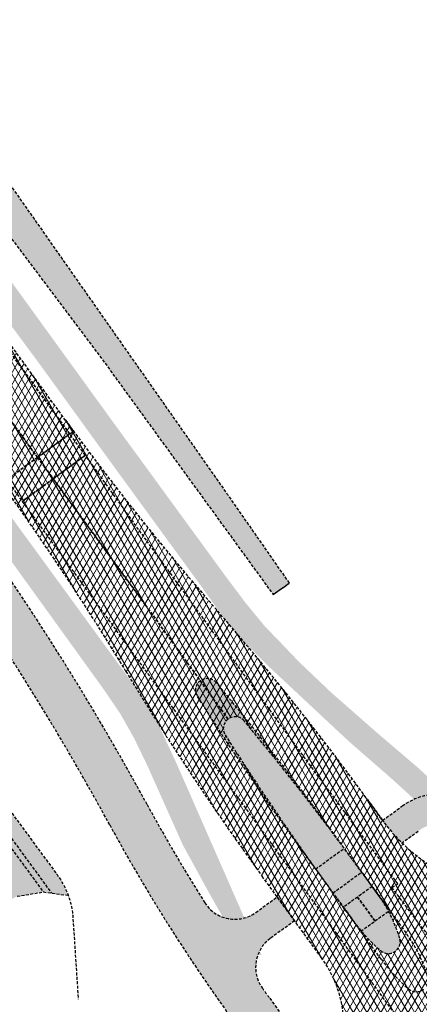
# Model space of a CAD drawing. Header units: metres. Extents: x 101723 to 104407, y 400975 to 405689.
# Tile 35 of 48: x 103092 to 103126, y 403900 to 403983. Entities that reach past the tile are written whole.
import ezdxf

# ---------------------------------------------------------------- set-up
doc = ezdxf.new("R2010")
doc.units = ezdxf.units.M
doc.linetypes.add('HIDDEN', pattern=[0.375, 0.25, -0.125])
doc.layers.add('_hulplijn voor arcering', color=1, linetype='HIDDEN', plot=False)
for name, color, linetype, lineweight, true_color in [('B-WE-VH-OPENVERHARDING_BETONSTRAATSTEEN_HEIDEPAARS-V', 7, 'Continuous', 18, 0xc6b3ff), ('N-WE-GR-GRAS-V', 7, 'Continuous', 18, 0xbeffa8), ('N-WE-GW-WATERGANG_WATERLIJN-V', 7, 'Continuous', 18, 0x006892), ('N-WE-VH-GESLOTENVERHARDING_ASFALT_DEKLAAG-V', 7, 'Continuous', 18, 0x97aace), ('N-WE-VH-GESLOTENVERHARDING_ASFALT_RECONSTRUCTIE-V', 7, 'Continuous', 18, 0x97aace), ('N-WE-VH-GESLOTENVERHARDING_FIETSPAD_ASFALT-V', 7, 'Continuous', 18, 0x7db5ae)]:
    doc.layers.add(name, color=color, linetype=linetype, lineweight=lineweight, true_color=true_color)
for name, color, linetype, lineweight in [('N-WE-GW-TALUD-V', 76, 'Continuous', 18), ('N-WE-GW-WATERGANG_TALUD-V', 126, 'Continuous', 18), ('N-WE-VH-GESLOTENVERHARDING_ASFALT-V', 253, 'Continuous', 18)]:
    doc.layers.add(name, color=color, linetype=linetype, lineweight=lineweight)
pattern_1 = [(59.99999999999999, (0, 0), (-0.4330127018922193, 0.2500000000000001), []), (120, (0, 0), (-0.4330127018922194, -0.2499999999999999), [])]

msp = doc.modelspace()

# ---------------------------------------------------------------- hatches: boundary and pattern name
at = {"layer": 'B-WE-VH-OPENVERHARDING_BETONSTRAATSTEEN_HEIDEPAARS-V'}
h = msp.add_hatch(color=256, dxfattribs=at)
h.dxf.hatch_style = 1
h.paths.add_polyline_path([(103117.9158964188, 403914.64460906, 0.01619998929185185), (103108.3918791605, 403926.8745843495, 0.9372177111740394), (103106.7783311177, 403925.6999810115, 0.01619998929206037), (103115.4904848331, 403912.8789990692), (103116.7624867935, 403911.131654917), (103119.1892140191, 403912.8954576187)])
h = msp.add_hatch(color=256, dxfattribs=at)
h.dxf.hatch_style = 1
h.paths.add_polyline_path([(103122.0616776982, 403908.9495654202), (103120.6605560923, 403910.8742807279), (103118.2338288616, 403909.1104780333), (103119.95529783, 403906.7457027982, 0.05688755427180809), (103122.2566661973, 403904.2399173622, 0.7490309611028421), (103123.8709558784, 403905.2780864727, 0.08590158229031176)])
at = {"layer": 'N-WE-GR-GRAS-V'}
h = msp.add_hatch(color=256, dxfattribs=at)
h.dxf.hatch_style = 1
h.paths.add_polyline_path([(103056.0439999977, 404008.8089999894), (103045.924, 404022.658), (103041.22, 404029.092), (103041.09, 404028.997), (103039.5909999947, 404027.9010000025), (103039.45, 404027.7970000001), (103045.783, 404019.0740000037), (103049.4209999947, 404014.1700000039), (103055.2209999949, 404006.2010000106), (103060.6670000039, 403998.7639999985), (103064.8320000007, 403993.0139999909), (103073.0300000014, 403981.8569999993), (103082.036999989, 403969.4150000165), (103086.7800000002, 403962.8199999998), (103093.387000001, 403953.9009999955), (103098.451, 403946.909), (103098.574, 403946.999), (103100.0520000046, 403948.0800000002), (103100.188, 403948.18), (103099.6279999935, 403948.9479999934), (103087.5269999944, 403965.6489999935), (103077.3690000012, 403979.5689999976), (103065.7989999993, 403995.5830000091)])
h = msp.add_hatch(color=256, dxfattribs=at)
h.dxf.hatch_style = 1
edge = h.paths.add_edge_path()
edge.add_arc((103127.2876585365, 403911.9823157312), 5.499999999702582, 84.24461088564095, 113.5194315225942)
edge.add_line((103125.0928281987, 403917.0254020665), (103123.2770000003, 403918.6899999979))
edge.add_line((103123.2770000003, 403918.6899999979), (103119.564, 403921.9300000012))
edge.add_line((103119.564, 403921.9300000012), (103112.5880000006, 403928.4499999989))
edge.add_line((103112.5880000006, 403928.4499999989), (103110.1420000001, 403930.955))
edge.add_line((103110.1420000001, 403930.955), (103108.638, 403932.8719999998))
edge.add_line((103108.638, 403932.8719999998), (103107.1609999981, 403934.9550000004))
edge.add_line((103107.1609999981, 403934.9550000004), (103100.0610000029, 403944.6859999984))
edge.add_line((103100.0610000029, 403944.6859999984), (103098.451, 403946.909))
edge.add_line((103098.451, 403946.909), (103098.574, 403946.999))
edge.add_line((103098.574, 403946.999), (103100.0519999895, 403948.079999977))
edge.add_line((103100.0519999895, 403948.079999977), (103100.188, 403948.18))
edge.add_line((103100.188, 403948.18), (103109.2059999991, 403935.8160000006))
edge.add_line((103109.2059999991, 403935.8160000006), (103110.8159999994, 403933.6680000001))
edge.add_line((103110.8159999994, 403933.6680000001), (103112.4999999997, 403931.6219999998))
edge.add_line((103112.4999999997, 403931.6219999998), (103113.6510000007, 403930.4350000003))
edge.add_line((103113.6510000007, 403930.4350000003), (103115.3669999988, 403928.6340000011))
edge.add_line((103115.3669999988, 403928.6340000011), (103118.1049999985, 403926.0310000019))
edge.add_line((103118.1049999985, 403926.0310000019), (103121.9330000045, 403922.6660000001))
edge.add_line((103121.9330000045, 403922.6660000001), (103125.5180000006, 403919.6039999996))
edge.add_line((103125.5180000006, 403919.6039999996), (103127.8392075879, 403917.454590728))
edge = h.paths.add_edge_path()
edge.add_arc((103127.2876601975, 403911.9823157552), 3.000000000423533, 56.59227506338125, 56.66634558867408)
edge.add_arc((103138.5602409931, 403929.1047825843), 17.50000000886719, 236.6367491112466, 236.6494469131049)
h = msp.add_hatch(color=256, dxfattribs=at)
h.dxf.hatch_style = 1
h.paths.add_polyline_path([(103098.8830000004, 403926.3040000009), (103100.2970000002, 403924.2170000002), (103101.429, 403922.2140000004), (103102.572, 403919.8520000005), (103105.5732557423, 403913.131071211, -0.002840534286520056), (103106.917557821, 403910.6811620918, 0.01031273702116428), (103109.974720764, 403905.3022655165, 0.2328407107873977), (103112.19774519, 403903.8590847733), (103110.9109999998, 403906.6389999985), (103104.964999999, 403920.194), (103103.3109999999, 403923.741), (103102.2620000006, 403925.4180000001), (103100.8310000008, 403927.4819999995), (103090.774, 403941.28), (103090.6529999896, 403941.1919999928), (103089.1510000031, 403940.1030000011), (103088.995, 403939.991), (103090.3819999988, 403938.0999999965)])
at = {"layer": 'N-WE-GW-TALUD-V'}
h = msp.add_hatch(color=256, dxfattribs=at)
h.dxf.hatch_style = 1
h.paths.add_polyline_path([(103114.5599855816, 403935.2950336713), (103109.343, 403942.787), (103104.63, 403949.506), (103103.805, 403950.683), (103089.565, 403970.987), (103074.988, 403992.479), (103056.628, 404019.23), (103056.446, 404019.495), (103050.99, 404027.612), (103045.493, 404035.7), (103039.953, 404043.76), (103034.714, 404051.302), (103029.438, 404058.818), (103024.126, 404066.308), (103020.211, 404071.67), (103016.335, 404077.06), (103009.297, 404087.067), (103008.657, 404087.985), (103004.735, 404093.697), (103000.816, 404099.5), (102996.94, 404105.333), (102992.571, 404111.466), (102988.258, 404117.638), (102984.002, 404123.849), (102979.802, 404130.099), (102975.839, 404136.112), (102971.928, 404142.159), (102968.071, 404148.24), (102964.226, 404154.407), (102960.266, 404159.562), (102956.311, 404164.804), (102952.402, 404170.08), (102948.896, 404174.895), (102942, 404184.607), (102931.675, 404200.847), (102924.928, 404211.534), (102920.045, 404219.268), (102914.865, 404227.337), (102909.728, 404235.434), (102904.738, 404243.392), (102899.79, 404251.377), (102894.577, 404259.435), (102889.324, 404267.466), (102882.982, 404277.045), (102876.582, 404286.586), (102875.929, 404287.222), (102875.244, 404287.824), (102874.528, 404288.389), (102873.784, 404288.916), (102872.986, 404289.42), (102872.162, 404289.88), (102871.97, 404289.993), (102871.925, 404289.023), (102871.984, 404288.142), (102872.114, 404287.268), (102872.313, 404286.41), (102872.579, 404285.57), (102872.912, 404284.755), (102873.309, 404283.969), (102873.768, 404283.217), (102876.195, 404278.557), (102878.595, 404273.883), (102880.988, 404269.154), (102883.352, 404264.411), (102885.139, 404260.965), (102886.885, 404257.497), (102888.59, 404254.01), (102890.093, 404250.847), (102891.562, 404247.668), (102892.998, 404244.474), (102893.773, 404242.393), (102894.504, 404240.296), (102895.191, 404238.185), (102895.833, 404236.059), (102896.509, 404233.626), (102897.127, 404231.177), (102897.687, 404228.715), (102902.173, 404222.425), (102906.695, 404216.162), (102911.253, 404209.926), (102915.44, 404204.264), (102919.657, 404198.625), (102924.687, 404191.872), (102929.686, 404185.095), (102934.323, 404178.749), (102938.932, 404172.383), (102943.44, 404166.225), (102947.926, 404160.052), (102952.659, 404153.489), (102957.367, 404146.908), (102966.949, 404133.599), (102976.454, 404120.314), (102981.564, 404113.61), (102986.65, 404106.888), (102992.572, 404099), (103003.841, 404082.97), (103015.397, 404068.138), (103020.742, 404060.755), (103031.257, 404046.269), (103041.114, 404032.747), (103052.432, 404017.431), (103052.961, 404016.695), (103078.524, 403981.123), (103080.336, 403978.709), (103098.853, 403954.05), (103102.958, 403948.398), (103113.177, 403934.332)])
h.paths.add_polyline_path([(102858.888, 404282.227), (102859.801, 404281.477), (102864.725, 404285.06), (102868.887, 404288.155), (102868.383, 404288.824), (102864.148, 404286.015)], flags=17)
h.paths.add_polyline_path([(102868.423, 404291.425), (102866.531, 404292.486), (102864.891, 404293.377), (102862.673, 404293.852), (102859.749, 404293.655), (102855.001, 404293.103), (102853.134, 404292.317), (102849.739, 404290.889), (102850.942, 404288.397), (102852.105, 404285.941), (102853.445, 404285.039), (102854.609, 404284.301), (102857.954, 404282.181), (102858.888, 404282.227), (102864.148, 404286.015), (102868.383, 404288.824), (102868.887, 404288.155), (102864.725, 404285.06), (102859.801, 404281.477), (102860.99, 404280.196), (102862.085, 404278.965), (102863.361, 404277.507), (102864.423, 404276.178), (102865.306, 404274.955), (102866.259, 404273.536), (102867.234, 404271.962), (102868.147, 404270.352), (102868.998, 404268.707), (102873.659, 404262.181), (102878.36, 404255.684), (102882.547, 404249.966), (102890.426, 404239.003), (102894.112, 404233.754), (102894.295, 404233.862), (102894.456, 404233.999), (102894.644, 404234.245), (102894.765, 404234.529), (102894.811, 404234.835), (102894.78, 404235.143), (102894.673, 404235.433), (102894.113, 404237.227), (102893.512, 404239.008), (102892.871, 404240.775), (102892.058, 404242.854), (102891.188, 404244.91), (102890.264, 404246.943), (102889.285, 404248.949), (102887.023, 404253.336), (102884.812, 404257.749), (102882.87, 404261.734), (102880.969, 404265.739), (102880.239, 404267.181), (102877.114, 404273.356), (102873.265, 404280.809), (102872.137, 404283.008), (102871.064, 404285.235), (102870.046, 404287.487), (102869.242, 404289.38)])
h.paths.add_polyline_path([(102871.97, 404289.993), (102871.315, 404290.296), (102870.446, 404290.665), (102869.341, 404291.058), (102868.423, 404291.425), (102869.242, 404289.38), (102870.046, 404287.487), (102871.064, 404285.235), (102872.137, 404283.008), (102873.265, 404280.809), (102877.114, 404273.356), (102880.239, 404267.181), (102880.969, 404265.739), (102882.87, 404261.734), (102884.812, 404257.749), (102887.023, 404253.336), (102889.285, 404248.949), (102890.264, 404246.943), (102891.188, 404244.91), (102892.058, 404242.854), (102892.871, 404240.775), (102893.512, 404239.008), (102894.113, 404237.227), (102894.673, 404235.433), (102894.78, 404235.143), (102894.811, 404234.835), (102894.765, 404234.529), (102894.644, 404234.245), (102894.456, 404233.999), (102894.295, 404233.862), (102894.112, 404233.754), (102897.687, 404228.715), (102897.127, 404231.177), (102896.509, 404233.626), (102895.833, 404236.059), (102895.191, 404238.185), (102894.504, 404240.296), (102893.773, 404242.393), (102892.998, 404244.474), (102891.562, 404247.668), (102890.093, 404250.847), (102888.59, 404254.01), (102886.885, 404257.497), (102885.139, 404260.965), (102883.352, 404264.411), (102880.988, 404269.154), (102878.595, 404273.883), (102876.195, 404278.557), (102873.768, 404283.217), (102873.309, 404283.969), (102872.912, 404284.755), (102872.579, 404285.57), (102872.313, 404286.41), (102872.114, 404287.268), (102871.984, 404288.142), (102871.925, 404289.023)])
at = {"layer": 'N-WE-GW-WATERGANG_TALUD-V'}
h = msp.add_hatch(color=256, dxfattribs=at)
h.dxf.hatch_style = 1
h.paths.add_polyline_path([(103093.6866277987, 403912.369883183), (103090.7306320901, 403916.4025448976), (103088.026293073, 403920.0918886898), (103087.7746180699, 403920.4351932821), (103084.8156656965, 403924.465702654), (103081.8516603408, 403928.4925336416), (103078.8826019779, 403932.5156862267), (103075.9084905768, 403936.5351603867), (103072.9293261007, 403940.550956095), (103069.9451085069, 403944.5630733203), (103066.9558377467, 403948.5715120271), (103063.9615137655, 403952.5762721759), (103060.9621365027, 403956.5773537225), (103057.9577058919, 403960.5747566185), (103054.9482218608, 403964.5684808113), (103051.933684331, 403968.5585262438), (103048.9140932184, 403972.5448928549), (103045.8894484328, 403976.5275805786), (103042.8597498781, 403980.5065893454), (103039.8249974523, 403984.4819190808), (103036.7851910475, 403988.4535697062), (103033.7403305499, 403992.421541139), (103030.6904158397, 403996.3858332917), (103027.6354467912, 404000.3464460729), (103024.5754232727, 404004.3033793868), (103021.5103451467, 404008.2566331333), (103018.4402122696, 404012.2062072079), (103015.3650244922, 404016.1521015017), (103012.2847816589, 404020.0943159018), (103009.1994836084, 404024.0328502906), (103006.1091301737, 404027.9677045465), (103003.0137211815, 404031.8988785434), (102999.9132564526, 404035.8263721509), (102996.8077358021, 404039.7501852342), (102993.6971590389, 404043.6703176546), (102990.5815259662, 404047.5867692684), (102987.4608363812, 404051.499539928), (102984.3350900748, 404055.4086294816), (102981.2042868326, 404059.3140377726), (102978.0684264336, 404063.2157646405), (102974.9275086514, 404067.1138099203), (102971.7815332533, 404071.0081734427), (102968.6305000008, 404074.898855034), (102965.4744086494, 404078.7858545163), (102962.3132589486, 404082.6691717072), (102959.1470506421, 404086.54880642), (102955.9757834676, 404090.424758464), (102952.7994571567, 404094.2970276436), (102946.5480877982, 404101.898734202), (102942.3897168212, 404098.4657353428), (102947.5780011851, 404092.1567471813, -0.2100166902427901), (102948.0137444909, 404090.6077092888), (102947.9469376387, 404090.132963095), (102948.2635099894, 404088.7944725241), (102948.5612010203, 404090.9099394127, 0.2096911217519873), (102947.8014210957, 404093.6173820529), (102943.631729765, 404098.7006655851), (102945.9387751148, 404100.5978964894), (102951.730594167, 404093.5550061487), (102954.9073160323, 404089.6822547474), (102958.0789781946, 404085.8058199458), (102961.2455809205, 404081.9257019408), (102964.407124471, 404078.0419009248), (102967.5636091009, 404074.1544170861), (102970.715035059, 404070.2632506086), (102973.8614025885, 404066.3684016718), (102977.0027119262, 404062.4698704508), (102980.1389633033, 404058.5676571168), (102983.2701569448, 404054.6617618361), (102986.3962930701, 404050.7521847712), (102989.5173718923, 404046.8389260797), (102992.6333936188, 404042.9219859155), (102995.744358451, 404039.0013644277), (102998.8502665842, 404035.0770617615), (103001.9511182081, 404031.1490780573), (103005.0469135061, 404027.2174134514), (103008.1376526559, 404023.2820680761), (103011.2233358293, 404019.343042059), (103014.303963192, 404015.4003355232), (103017.3795349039, 404011.4539485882), (103020.4500511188, 404007.5038813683), (103023.5155119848, 404003.5501339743), (103026.5759176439, 403999.5927065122), (103029.6312682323, 403995.6315990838), (103032.6815638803, 403991.6668117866), (103035.726804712, 403987.6983447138), (103038.7669908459, 403983.7261979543), (103041.8021223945, 403979.7503715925), (103044.8321994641, 403975.7708657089), (103047.8572221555, 403971.7876803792), (103050.8771905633, 403967.8008156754), (103053.8921047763, 403963.8102716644), (103056.9019648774, 403959.8160484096), (103059.9067709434, 403955.8181459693), (103062.9065230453, 403951.8165643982), (103065.9012212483, 403947.8113037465), (103068.8908656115, 403943.8023640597), (103071.8754561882, 403939.7897453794), (103074.8549930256, 403935.7734477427), (103077.8294761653, 403931.7534711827), (103080.7989056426, 403927.7298157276), (103083.7632814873, 403923.702481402), (103086.7224187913, 403919.6717201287), (103086.9742943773, 403919.32814212), (103089.6786491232, 403915.6387768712), (103092.6346448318, 403911.6061151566), (103094.4691757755, 403909.1033907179), (103095.8724019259, 403908.9146333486, 0.07104751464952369), (103094.9396789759, 403910.6604316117)])
at = {"layer": 'N-WE-GW-WATERGANG_WATERLIJN-V'}
h = msp.add_hatch(color=256, dxfattribs=at)
h.dxf.hatch_style = 1
h.paths.add_polyline_path([(103026.5759176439, 403999.5927065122), (103023.5155119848, 404003.5501339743), (103020.4500511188, 404007.5038813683), (103017.3795349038, 404011.4539485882), (103014.303963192, 404015.4003355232), (103011.2233358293, 404019.343042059), (103008.1376526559, 404023.2820680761), (103005.0469135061, 404027.2174134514), (103001.9511182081, 404031.1490780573), (102998.8502665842, 404035.0770617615), (102995.744358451, 404039.0013644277), (102992.6333936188, 404042.9219859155), (102989.5173718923, 404046.8389260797), (102986.3962930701, 404050.7521847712), (102983.2701569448, 404054.6617618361), (102980.1389633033, 404058.5676571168), (102977.0027119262, 404062.4698704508), (102973.8614025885, 404066.3684016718), (102970.715035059, 404070.2632506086), (102967.5636091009, 404074.1544170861), (102964.407124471, 404078.0419009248), (102961.2455809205, 404081.9257019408), (102958.0789781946, 404085.8058199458), (102954.9073160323, 404089.6822547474), (102951.7305941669, 404093.5550061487), (102945.9387751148, 404100.5978964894), (102943.631729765, 404098.7006655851), (102947.8014210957, 404093.6173820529, -0.2096911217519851), (102948.5612010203, 404090.9099394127), (102948.2635099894, 404088.7944725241), (102948.5800823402, 404087.4559819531), (102949.4611773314, 404087.0961733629), (102949.9502928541, 404087.0793421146), (102950.1491960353, 404087.6159254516), (102950.5634052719, 404088.055983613), (102951.1163246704, 404088.2999110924), (102951.720588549, 404088.3091653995), (102952.2807183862, 404088.0822842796), (102952.618055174, 404087.7452026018), (102955.7218096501, 404083.9517652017), (102958.8868346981, 404080.0735803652), (102962.0468028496, 404076.1917146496), (102965.2017143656, 404072.3061682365), (102968.3515695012, 404068.4169413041), (102971.4963685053, 404064.5240340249), (102974.6361116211, 404060.6274465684), (102977.7707990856, 404056.727179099), (102980.90043113, 404052.8232317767), (102984.0250079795, 404048.9156047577), (102987.1445298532, 404045.0042981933), (102990.2589969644, 404041.0893122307), (102993.3684095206, 404037.1706470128), (102996.4727677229, 404033.2483026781), (102999.5720717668, 404029.3222793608), (103002.6663218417, 404025.3925771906), (103005.7555181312, 404021.459196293), (103008.8396608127, 404017.5221367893), (103011.9187500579, 404013.5813987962), (103014.9927860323, 404009.6369824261), (103018.0617688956, 404005.6888877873), (103021.1256988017, 404001.7371149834), (103024.1845758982, 403997.781664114), (103027.238400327, 403993.8225352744), (103030.2871722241, 403989.8597285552), (103033.3308917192, 403985.8932440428), (103036.3695589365, 403981.9230818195), (103039.403173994, 403977.949241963), (103042.4317370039, 403973.971724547), (103045.4552480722, 403969.9905296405), (103048.4737072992, 403966.0056573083), (103051.4871147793, 403962.0171076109), (103054.4954706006, 403958.0248806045), (103057.4987748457, 403954.028976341), (103060.4970275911, 403950.0293948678), (103063.4902289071, 403946.0261362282), (103066.4783788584, 403942.019200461), (103069.4614775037, 403938.0085876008), (103072.4395248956, 403933.9942976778), (103075.4125210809, 403929.9763307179), (103078.3804661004, 403925.9546867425), (103081.343359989, 403921.929365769), (103084.301556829, 403917.8998857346), (103084.5527836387, 403917.5571921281), (103087.2571226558, 403913.8678483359), (103090.2131183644, 403909.8351866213), (103091.1101254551, 403908.6114615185), (103091.5702525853, 403908.8294850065), (103093.781419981, 403909.1959053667), (103094.4691757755, 403909.1033907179), (103092.6346448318, 403911.6061151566), (103089.6786491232, 403915.6387768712), (103086.9742943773, 403919.32814212), (103086.7224187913, 403919.6717201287), (103083.7632814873, 403923.702481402), (103080.7989056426, 403927.7298157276), (103077.8294761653, 403931.7534711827), (103074.8549930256, 403935.7734477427), (103071.8754561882, 403939.7897453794), (103068.8908656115, 403943.8023640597), (103065.9012212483, 403947.8113037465), (103062.9065230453, 403951.8165643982), (103059.9067709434, 403955.8181459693), (103056.9019648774, 403959.8160484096), (103053.8921047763, 403963.8102716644), (103050.8771905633, 403967.8008156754), (103047.8572221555, 403971.7876803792), (103044.8321994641, 403975.7708657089), (103041.8021223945, 403979.7503715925), (103038.7669908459, 403983.7261979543), (103035.726804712, 403987.6983447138), (103032.6815638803, 403991.6668117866), (103029.6312682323, 403995.6315990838)])
at = {"layer": 'N-WE-VH-GESLOTENVERHARDING_ASFALT-V'}
h = msp.add_hatch(dxfattribs=at)
h.set_pattern_fill('AVH-ASFALT-SO', color=256, scale=0.5, pattern_type=2)
h.set_pattern_definition(pattern_1)
h.paths.add_polyline_path([(102979.9135975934, 404108.040872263), (102979.39, 404107.6610000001), (102987.746, 404096.184), (102998.45, 404081.518), (103011.036, 404064.206), (103022.644, 404048.329), (103038.319, 404026.971), (103040.965, 404023.367), (103048.215, 404013.413), (103057.652, 404000.456), (103075.751, 403975.607), (103078.25, 403972.176), (103086.134, 403961.434), (103096.0067185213, 403947.8897843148), (103096.3276167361, 403948.1233863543)])
h = msp.add_hatch(dxfattribs=at)
h.set_pattern_fill('AVH-ASFALT-SO', color=256, scale=0.5, pattern_type=2)
h.set_pattern_definition(pattern_1)
h.paths.add_polyline_path([(103167.9597694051, 403929.7314462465), (103162.2936930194, 403941.3822672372), (103156.1374647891, 403939.7788034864), (103156.4810369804, 403939.0916239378, -0.3664955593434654), (103151.8925417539, 403920.2566367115), (103147.3883028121, 403916.97771724, -0.07602986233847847), (103143.3600065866, 403914.8934288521), (103144.1599655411, 403912.5248711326), (103143.3684378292, 403911.9486682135, -0.4166644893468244), (103122.3399457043, 403915.3493746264, 0.02344876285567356), (103108.2178725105, 403933.2562357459, -0.02011262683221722), (103096.3299875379, 403948.1251122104), (103096.0067185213, 403947.8897843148), (103097.323, 403946.084), (103098.016, 403945.134), (103102.477, 403938.907), (103116.345, 403919.849), (103123.715, 403909.888), (103123.215, 403909.57), (103134.433, 403894.714), (103144.167, 403881.547), (103144.463, 403881.144), (103145.434, 403879.824), (103153.831, 403868.405), (103156.1, 403865.269), (103156.922, 403864.133), (103158.184, 403862.389), (103168.182, 403848.571), (103173.5506360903, 403841.2273826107), (103173.7363273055, 403841.3625589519), (103171.3821806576, 403844.5964410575, -0.02283365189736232), (103159.4746434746, 403862.629719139, 0.02619214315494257), (103145.3008398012, 403883.7916979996, -0.4181511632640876), (103148.4802413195, 403904.9088120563), (103150.3092017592, 403906.2402276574), (103152.3614387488, 403904.8125290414, -0.08362624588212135), (103155.1497363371, 403907.6612220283), (103164.0753216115, 403914.1587182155, 0.3633850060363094)])
h = msp.add_hatch(dxfattribs=at)
h.set_pattern_fill('AVH-ASFALT-SO', color=256, scale=0.5, pattern_type=2)
h.set_pattern_definition(pattern_1)
h.paths.add_polyline_path([(103123.456, 403898.862), (103118.67, 403905.491), (103106.511, 403922.249), (103092.432, 403941.593), (103091.999, 403942.189), (103090.6753934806, 403944.0087767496), (103090.2617182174, 403943.7076370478, -0.02011261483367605), (103100.7588231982, 403927.8263382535, 0.02135754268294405), (103112.2566055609, 403910.5248544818), (103117.2646656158, 403903.6453018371, -0.2847435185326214), (103118.0482462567, 403893.1389499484), (103122.8095352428, 403886.5988672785, -0.2847349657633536), (103132.5666188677, 403882.6250680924), (103138.344463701, 403874.6880650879, 0.02283365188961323), (103152.2204760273, 403857.3489533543, -0.02283365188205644), (103165.7228869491, 403840.476684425), (103168.0499485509, 403837.2225717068), (103168.3891683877, 403837.4700248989), (103166.274, 403840.354), (103165.183, 403841.841), (103160.949, 403847.614), (103153.713, 403857.596), (103150.894, 403861.479), (103145.482, 403868.936), (103136.849, 403880.776), (103136.665, 403880.666), (103136.084, 403881.39)])
at = {"layer": 'N-WE-VH-GESLOTENVERHARDING_ASFALT_DEKLAAG-V'}
h = msp.add_hatch(dxfattribs=at)
h.set_pattern_fill('AVH-ASFALT-SO', color=256, scale=0.5, pattern_type=2)
h.set_pattern_definition(pattern_1)
h.paths.add_polyline_path([(103086.134, 403961.434), (103078.25, 403972.176), (103075.751, 403975.607), (103057.652, 404000.456), (103048.215, 404013.413), (103040.965, 404023.367), (103038.319, 404026.971), (103038.066, 404026.786), (103035.609, 404024.99), (103045.087, 404012.022), (103053.582, 404000.399), (103061.781, 403989.162), (103071.465, 403975.856), (103079.026, 403965.514), (103086.775, 403954.867), (103093.2871017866, 403945.9100038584), (103096.0067185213, 403947.8897843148)])
h = msp.add_hatch(dxfattribs=at)
h.set_pattern_fill('AVH-ASFALT-SO', color=256, scale=0.5, pattern_type=2)
h.set_pattern_definition(pattern_1)
h.paths.add_polyline_path([(103096.0067185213, 403947.8897843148), (103093.2871017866, 403945.9100038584), (103093.9, 403945.067), (103094.609, 403944.098), (103097.069, 403945.898), (103097.323, 403946.084)])
h = msp.add_hatch(dxfattribs=at)
h.set_pattern_fill('AVH-ASFALT-SO', color=256, scale=0.5, pattern_type=2)
h.set_pattern_definition(pattern_1)
edge = h.paths.add_edge_path()
edge.add_line((103139.4544590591, 403885.0571692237), (103144.5935249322, 403877.9976543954))
edge.add_arc((102948.6323792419, 403736.7259985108), 241.5749394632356, 32.34903394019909, 35.78846199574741, ccw=False)
edge.add_arc((103151.8710271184, 403865.4518836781), 0.9999999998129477, -53.94676598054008, 32.34079472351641, ccw=False)
edge.add_line((103152.4595637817, 403864.6434131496), (103153.4230586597, 403863.3198885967))
edge.add_line((103153.4230586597, 403863.3198885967), (103155.885, 403865.113))
edge.add_line((103155.885, 403865.113), (103156.1, 403865.269))
edge.add_line((103156.1, 403865.269), (103153.831, 403868.405))
edge.add_line((103153.831, 403868.405), (103145.434, 403879.824))
edge.add_line((103145.434, 403879.824), (103144.463, 403881.144))
edge.add_line((103144.463, 403881.144), (103144.167, 403881.547))
edge.add_line((103144.167, 403881.547), (103134.433, 403894.714))
edge.add_line((103134.433, 403894.714), (103123.215, 403909.57))
edge.add_line((103123.215, 403909.57), (103123.715, 403909.888))
edge.add_line((103123.715, 403909.888), (103116.345, 403919.849))
edge.add_line((103116.345, 403919.849), (103102.477, 403938.907))
edge.add_line((103102.477, 403938.907), (103098.016, 403945.134))
edge.add_line((103098.016, 403945.134), (103097.323, 403946.084))
edge.add_line((103097.323, 403946.084), (103097.069, 403945.898))
edge.add_line((103097.069, 403945.898), (103094.609, 403944.098))
edge.add_line((103094.609, 403944.098), (103102.414, 403933.43))
edge.add_line((103102.414, 403933.43), (103109.377702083, 403923.8013101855))
edge.add_arc((103109.9773589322, 403923.0010529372), 1.00000000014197, 39.76567334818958, 126.8453252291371, ccw=False)
edge.add_arc((102926.8232544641, 403770.5886146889), 239.275003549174, 36.053234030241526, 39.76567334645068, ccw=False)
edge.add_line((103120.270043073, 403911.4107269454), (103122.0616776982, 403908.9495654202))
edge.add_arc((103112.3600313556, 403901.8871254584), 11.9999999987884, 16.414252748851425, 36.05323403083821, ccw=False)
edge.add_arc((103122.9117121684, 403904.995506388), 0.9999999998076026, -57.254441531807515, 16.41425275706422, ccw=False)
edge.add_line((103123.4526214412, 403904.1544254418), (103129.735, 403895.8))
edge.add_line((103129.735, 403895.8), (103135.7419704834, 403887.575788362))
edge.add_arc((103136.359805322, 403886.7894804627), 1.000000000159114, 53.0845607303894, 128.1581947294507, ccw=False)
edge.add_arc((103129.7528127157, 403877.9947292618), 11.99999999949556, 36.05323402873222, 53.0845607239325, ccw=False)
at = {"layer": 'N-WE-VH-GESLOTENVERHARDING_ASFALT_RECONSTRUCTIE-V'}
h = msp.add_hatch(dxfattribs=at)
h.set_pattern_fill('AVH-ASFALT-SO', color=256, scale=0.5, pattern_type=2)
h.set_pattern_definition(pattern_1)
h.paths.add_polyline_path([(103086.775, 403954.867), (103079.026, 403965.514), (103071.465, 403975.856), (103061.781, 403989.162), (103053.582, 404000.399), (103045.087, 404012.022), (103035.609, 404024.99), (103033.256, 404023.27), (103033.05, 404023.12), (103042.83, 404009.689), (103044.007, 404008.073), (103058.41, 403988.257), (103066.151, 403977.662), (103070.329, 403971.94), (103074.913, 403965.661), (103084.735, 403952.176), (103090.6753934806, 403944.0087767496), (103093.2871017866, 403945.9100038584)])
h = msp.add_hatch(dxfattribs=at)
h.set_pattern_fill('AVH-ASFALT-SO', color=256, scale=0.5, pattern_type=2)
h.set_pattern_definition(pattern_1)
h.paths.add_polyline_path([(103093.9, 403945.067), (103093.2871017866, 403945.9100038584), (103090.6753934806, 403944.0087767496), (103091.999, 403942.189), (103092.248, 403942.371), (103094.609, 403944.098)])
h = msp.add_hatch(dxfattribs=at)
h.set_pattern_fill('AVH-ASFALT-SO', color=256, scale=0.5, pattern_type=2)
h.set_pattern_definition(pattern_1)
edge = h.paths.add_edge_path()
edge.add_arc((103136.3598053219, 403886.7894804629), 0.9999999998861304, 128.1581947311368, 200.4248270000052)
edge.add_arc((103149.479637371, 403891.6751745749), 14.99999999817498, 200.4248269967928, 216.0532340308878)
edge.add_line((103137.352579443, 403882.8471246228), (103142.1667977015, 403876.2338517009))
edge.add_arc((103336.6678031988, 404019.1932104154), 241.3876951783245, 216.3161005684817, 219.7587279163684)
edge.add_arc((103151.8710271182, 403865.4518836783), 1.000000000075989, 219.7656733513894, 306.0532340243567)
edge.add_line((103152.4595637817, 403864.6434131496), (103153.4230586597, 403863.3198885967))
edge.add_line((103153.4230586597, 403863.3198885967), (103150.894, 403861.479))
edge.add_line((103150.894, 403861.479), (103145.482, 403868.936))
edge.add_line((103145.482, 403868.936), (103136.849, 403880.776))
edge.add_line((103136.849, 403880.776), (103136.665, 403880.666))
edge.add_line((103136.665, 403880.666), (103136.084, 403881.39))
edge.add_line((103136.084, 403881.39), (103123.456, 403898.862))
edge.add_line((103123.456, 403898.862), (103118.67, 403905.491))
edge.add_line((103118.67, 403905.491), (103106.511, 403922.249))
edge.add_line((103106.511, 403922.249), (103092.432, 403941.593))
edge.add_line((103092.432, 403941.593), (103091.999, 403942.189))
edge.add_line((103091.999, 403942.189), (103092.248, 403942.371))
edge.add_line((103092.248, 403942.371), (103094.609, 403944.098))
edge.add_line((103094.609, 403944.098), (103102.414, 403933.43))
edge.add_line((103102.414, 403933.43), (103109.377702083, 403923.8013101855))
edge.add_arc((103109.9773589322, 403923.0010529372), 1.00000000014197, 126.8453252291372, 212.3407947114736)
edge.add_arc((103311.291420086, 404050.4672292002), 239.2750035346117, 212.3407947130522, 216.0532340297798)
edge.add_line((103117.8446314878, 403909.6451169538), (103119.95529783, 403906.7457027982))
edge.add_arc((103132.082355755, 403915.5737527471), 14.99999999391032, 216.0532340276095, 229.0768642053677)
edge.add_arc((103122.9117121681, 403904.9955063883), 1.000000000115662, 229.0768642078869, 302.7455584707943)
edge.add_line((103123.4526214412, 403904.1544254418), (103129.735, 403895.8))
edge.add_line((103129.735, 403895.8), (103135.7419704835, 403887.575788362))
at = {"layer": 'N-WE-VH-GESLOTENVERHARDING_FIETSPAD_ASFALT-V'}
h = msp.add_hatch(color=256, dxfattribs=at)
h.dxf.hatch_style = 1
edge = h.paths.add_edge_path()
edge.add_line((103112.9775424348, 403893.9872493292), (103109.9836442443, 403898.099539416))
edge.add_arc((103232.7063407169, 403987.4437040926), 151.79999997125, 208.5625336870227, 216.0552411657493, ccw=False)
edge.add_arc((102898.1854243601, 403805.340650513), 229.0750000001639, 28.5625336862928, 36.05312356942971)
edge.add_line((103083.3860706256, 403940.1593296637), (103086.3143567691, 403942.2536170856))
edge.add_arc((102898.1854243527, 403805.3406505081), 232.6750000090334, 28.56253368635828, 36.045680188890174, ccw=False)
edge.add_arc((103232.7064517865, 403987.4437687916), 148.2001284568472, 208.5625351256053, 212.2827354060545)
edge.add_arc((103109.9509514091, 403909.8927247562), 3.000000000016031, 212.2827371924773, 306.0105400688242)
edge.add_line((103111.7147536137, 403907.4659981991), (103113.5253513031, 403908.7819833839))
edge.add_line((103113.5253513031, 403908.7819833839), (103114.9966933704, 403906.7608065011))
edge.add_line((103114.9966933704, 403906.7608065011), (103112.9385423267, 403905.2648936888))
edge.add_arc((103114.7023445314, 403902.8381671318), 2.999999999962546, 126.010540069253, 215.6394558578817)
edge.add_arc((103232.7081499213, 403987.4450162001), 148.2022348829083, 215.6394605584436, 216.0552395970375)
edge.add_line((103112.8940639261, 403900.2183733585), (103115.8878952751, 403896.1058786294))
edge.add_line((103115.8878952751, 403896.1058786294), (103112.9775424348, 403893.9872493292))
h = msp.add_hatch(color=256, dxfattribs=at)
h.dxf.hatch_style = 1
edge = h.paths.add_edge_path()
edge.add_arc((103127.2876585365, 403911.9823157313), 5.499999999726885, 56.64103736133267, 126.0105400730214)
edge.add_line((103124.0540211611, 403916.4313144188), (103122.4248474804, 403915.2471924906))
edge.add_arc((103133.8536858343, 403923.4144979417), 14.04717852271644, 215.5504544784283, 225.7949729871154)
edge.add_line((103124.0595996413, 403913.3447859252), (103125.5238563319, 403914.409042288))
edge.add_arc((103127.2876585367, 403911.9823157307), 3.000000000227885, 56.64103736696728, 126.01054006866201, ccw=False)
edge.add_arc((103138.5602528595, 403929.1047751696), 17.49999999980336, 236.6410373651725, 288.6619319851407)
edge.add_line((103144.1599655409, 403912.5248711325), (103143.3600065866, 403914.8934288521))
edge.add_arc((103138.5602528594, 403929.1047751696), 14.99999999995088, 236.6410373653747, 288.66193198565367, ccw=False)
h = msp.add_hatch(color=256, dxfattribs=at)
h.dxf.hatch_style = 1
h.paths.add_polyline_path([(103120.2700430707, 403911.4107269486, 0.001918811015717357), (103119.1835130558, 403912.8913140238), (103116.768201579, 403911.1358085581, 0.001921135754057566), (103117.844631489, 403909.6451169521), (103118.2338288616, 403909.1104780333), (103120.6605560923, 403910.8742807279)])

# ---------------------------------------------------------------- linework, layer by layer
at = {"layer": '_hulplijn voor arcering'}
for p, q in [((103113.177, 403934.332), (103114.5599855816, 403935.2950336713)), ((103121.1497756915, 403916.9987536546), (103122.5291072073, 403915.1039713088)), ((103122.4248474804, 403915.2471924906), (103124.0540211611, 403916.4313144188)), ((103124.0149285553, 403913.3123179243), (103125.5238563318, 403914.409042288)), ((103116.7624867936, 403911.131654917), (103119.189214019, 403912.8954576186)), ((103118.2338288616, 403909.1104780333), (103120.6605560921, 403910.8742807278)), ((103091.5702525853, 403908.8294850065), (103093.781419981, 403909.1959053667)), ((103093.781419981, 403909.1959053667), (103095.8724019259, 403908.9146333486))]:
    msp.add_line(p, q, dxfattribs=at)
at = {"layer": '_hulplijn voor arcering', "flags": 128}
msp.add_lwpolyline([(103114.5599855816, 403935.2950336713), (103109.343, 403942.787), (103104.63, 403949.506), (103103.805, 403950.683), (103089.565, 403970.987), (103074.988, 403992.479), (103056.628, 404019.23), (103056.446, 404019.495), (103050.99, 404027.612), (103045.493, 404035.7), (103039.953, 404043.76), (103034.714, 404051.302), (103029.438, 404058.818), (103024.126, 404066.308), (103020.211, 404071.67), (103016.335, 404077.06), (103009.297, 404087.067), (103008.657, 404087.985), (103004.735, 404093.697), (103000.816, 404099.5), (102996.94, 404105.333), (102992.571, 404111.466), (102988.258, 404117.638), (102984.002, 404123.849), (102979.802, 404130.099), (102975.839, 404136.112), (102971.928, 404142.159), (102968.071, 404148.24), (102964.226, 404154.407), (102960.266, 404159.562), (102956.311, 404164.804), (102952.402, 404170.08), (102948.896, 404174.895), (102942, 404184.607), (102931.675, 404200.847), (102924.928, 404211.534), (102920.045, 404219.268), (102914.865, 404227.337), (102909.728, 404235.434), (102904.738, 404243.392), (102899.79, 404251.377), (102894.577, 404259.435), (102889.324, 404267.466), (102882.982, 404277.045), (102876.582, 404286.586), (102875.929, 404287.222), (102875.244, 404287.824), (102874.528, 404288.389), (102873.784, 404288.916), (102872.986, 404289.42), (102872.162, 404289.88), (102871.97, 404289.993), (102871.925, 404289.023), (102871.984, 404288.142), (102872.114, 404287.268), (102872.313, 404286.41), (102872.579, 404285.57), (102872.912, 404284.755), (102873.309, 404283.969), (102873.768, 404283.217), (102876.195, 404278.557), (102878.595, 404273.883), (102880.988, 404269.154), (102883.352, 404264.411), (102885.139, 404260.965), (102886.885, 404257.497), (102888.59, 404254.01), (102890.093, 404250.847), (102891.562, 404247.668), (102892.998, 404244.474), (102893.773, 404242.393), (102894.504, 404240.296), (102895.191, 404238.185), (102895.833, 404236.059), (102896.509, 404233.626), (102897.127, 404231.177), (102897.687, 404228.715), (102902.173, 404222.425), (102906.695, 404216.162), (102911.253, 404209.926), (102915.44, 404204.264), (102919.657, 404198.625), (102924.687, 404191.872), (102929.686, 404185.095), (102934.323, 404178.749), (102938.932, 404172.383), (102943.44, 404166.225), (102947.926, 404160.052), (102952.659, 404153.489), (102957.367, 404146.908), (102966.949, 404133.599), (102976.454, 404120.314), (102981.564, 404113.61), (102986.65, 404106.888), (102992.572, 404099), (103003.841, 404082.97), (103015.397, 404068.138), (103020.742, 404060.755), (103031.257, 404046.269), (103041.114, 404032.747), (103052.432, 404017.431), (103052.961, 404016.695), (103078.524, 403981.123), (103080.336, 403978.709), (103098.853, 403954.05), (103102.958, 403948.398), (103113.177, 403934.332)], close=True, dxfattribs=at)
at = {"layer": '_hulplijn voor arcering'}
for points in [[(102979.9135975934, 404108.040872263), (102979.39, 404107.6610000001), (102987.746, 404096.184), (102998.45, 404081.518), (103011.036, 404064.206), (103022.644, 404048.329), (103038.319, 404026.971), (103040.965, 404023.367), (103048.215, 404013.413), (103057.652, 404000.456), (103075.751, 403975.607), (103078.25, 403972.176), (103086.134, 403961.434), (103096.0067185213, 403947.8897843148), (103096.3276167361, 403948.1233863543)], [(103086.134, 403961.434), (103078.25, 403972.176), (103075.751, 403975.607), (103057.652, 404000.456), (103048.215, 404013.413), (103040.965, 404023.367), (103038.319, 404026.971), (103038.066, 404026.786), (103035.609, 404024.99), (103045.087, 404012.022), (103053.582, 404000.399), (103061.781, 403989.162), (103071.465, 403975.856), (103079.026, 403965.514), (103086.775, 403954.867), (103093.2871017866, 403945.9100038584), (103096.0067185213, 403947.8897843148), (103086.134, 403961.434)], [(103086.134, 403961.434), (103078.25, 403972.176), (103075.751, 403975.607), (103057.652, 404000.456), (103048.215, 404013.413), (103040.965, 404023.367), (103038.319, 404026.971), (103038.066, 404026.786), (103035.609, 404024.99), (103045.087, 404012.022), (103053.582, 404000.399), (103061.781, 403989.162), (103071.465, 403975.856), (103079.026, 403965.514), (103086.775, 403954.867), (103093.2871017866, 403945.9100038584), (103096.0067185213, 403947.8897843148), (103086.134, 403961.434)], [(103086.775, 403954.867), (103079.026, 403965.514), (103071.465, 403975.856), (103061.781, 403989.162), (103053.582, 404000.399), (103045.087, 404012.022), (103035.609, 404024.99), (103033.256, 404023.27), (103033.05, 404023.12), (103042.83, 404009.689), (103044.007, 404008.073), (103058.41, 403988.257), (103066.151, 403977.662), (103070.329, 403971.94), (103074.913, 403965.661), (103084.735, 403952.176), (103090.6753934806, 403944.0087767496), (103093.2871017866, 403945.9100038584), (103086.775, 403954.867)], [(103096.0067185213, 403947.8897843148), (103093.2871017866, 403945.9100038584), (103093.9, 403945.067), (103094.609, 403944.098), (103097.069, 403945.898), (103097.323, 403946.084), (103096.0067185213, 403947.8897843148)], [(103096.0067185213, 403947.8897843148), (103093.2871017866, 403945.9100038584), (103093.9, 403945.067), (103094.609, 403944.098), (103097.069, 403945.898), (103097.323, 403946.084), (103096.0067185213, 403947.8897843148)], [(103093.9, 403945.067), (103093.2871017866, 403945.9100038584), (103090.6753934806, 403944.0087767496), (103091.999, 403942.189), (103092.248, 403942.371), (103094.609, 403944.098), (103093.9, 403945.067)], [(103121.5433606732, 403909.6615755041), (103120.3122694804, 403908.7667893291), (103121.7819170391, 403906.7443808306), (103123.0147027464, 403907.6403986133), (103121.5433606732, 403909.6615755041)], [(103120.3122694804, 403908.7667893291), (103119.1166334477, 403907.8977728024), (103120.5879755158, 403905.8765959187), (103121.7819170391, 403906.7443808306), (103120.3122694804, 403908.7667893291)]]:
    msp.add_lwpolyline(points, close=True, dxfattribs=at)
at = {"layer": '_hulplijn voor arcering', "flags": 128}
for points in [[(102948.2635099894, 404088.7944725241), (102948.5612010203, 404090.9099394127, 0.2096911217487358), (102947.8014210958, 404093.6173820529), (102943.631729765, 404098.7006655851), (102945.9387751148, 404100.5978964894), (102951.7305941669, 404093.5550061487), (102954.9073160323, 404089.6822547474), (102958.0789781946, 404085.8058199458), (102961.2455809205, 404081.9257019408), (102964.407124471, 404078.0419009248), (102967.5636091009, 404074.1544170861), (102970.715035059, 404070.2632506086), (102973.8614025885, 404066.3684016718), (102977.0027119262, 404062.4698704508), (102980.1389633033, 404058.5676571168), (102983.2701569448, 404054.6617618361), (102986.3962930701, 404050.7521847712), (102989.5173718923, 404046.8389260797), (102992.6333936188, 404042.9219859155), (102995.744358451, 404039.0013644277), (102998.8502665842, 404035.0770617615), (103001.9511182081, 404031.1490780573), (103005.0469135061, 404027.2174134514), (103008.1376526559, 404023.2820680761), (103011.2233358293, 404019.343042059), (103014.303963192, 404015.4003355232), (103017.3795349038, 404011.4539485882), (103020.4500511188, 404007.5038813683), (103023.5155119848, 404003.5501339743), (103026.5759176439, 403999.5927065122), (103029.6312682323, 403995.6315990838), (103032.6815638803, 403991.6668117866), (103035.726804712, 403987.6983447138), (103038.7669908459, 403983.7261979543), (103041.8021223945, 403979.7503715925), (103044.8321994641, 403975.7708657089), (103047.8572221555, 403971.7876803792), (103050.8771905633, 403967.8008156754), (103053.8921047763, 403963.8102716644), (103056.9019648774, 403959.8160484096), (103059.9067709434, 403955.8181459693), (103062.9065230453, 403951.8165643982), (103065.9012212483, 403947.8113037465), (103068.8908656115, 403943.8023640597), (103071.8754561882, 403939.7897453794), (103074.8549930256, 403935.7734477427), (103077.8294761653, 403931.7534711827), (103080.7989056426, 403927.7298157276), (103083.7632814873, 403923.702481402), (103086.7224187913, 403919.6717201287), (103086.9742943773, 403919.32814212), (103089.6786491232, 403915.6387768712), (103092.6346448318, 403911.6061151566), (103094.4691757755, 403909.1033907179)], [(102948.5800823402, 404087.4559819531), (102949.0563227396, 404090.8402652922, 0.2096911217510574), (102948.1880028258, 404093.9344854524), (102944.3350196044, 404098.6316691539), (102945.8701745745, 404099.8941252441), (102951.3442102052, 404093.2376616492), (102954.5205365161, 404089.3653924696), (102957.6918036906, 404085.4894404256), (102960.8580119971, 404081.6098057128), (102964.0191616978, 404077.7264885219), (102967.1752530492, 404073.8394890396), (102970.3262863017, 404069.9488074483), (102973.4722616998, 404066.054443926), (102976.6131794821, 404062.1563986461), (102979.749039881, 404058.2546717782), (102982.8798431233, 404054.3492634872), (102986.0055894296, 404050.4401739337), (102989.1262790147, 404046.527403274), (102992.2419120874, 404042.6109516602), (102995.3524888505, 404038.6908192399), (102998.458009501, 404034.7670061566), (103001.5584742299, 404030.839512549), (103004.6538832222, 404026.9083385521), (103007.7442366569, 404022.9734842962), (103010.8295347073, 404019.0349499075), (103013.9097775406, 404015.0927355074), (103016.9849653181, 404011.1468412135), (103020.0550981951, 404007.197267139), (103023.1201763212, 404003.2440133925), (103026.1801998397, 403999.2870800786), (103029.2351688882, 403995.3264672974), (103032.2850835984, 403991.3621751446), (103035.329944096, 403987.3942037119), (103038.3697505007, 403983.4225530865), (103041.4045029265, 403979.447223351), (103044.4342014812, 403975.4682145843), (103047.4588462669, 403971.4855268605), (103050.4784373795, 403967.4991602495), (103053.4929749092, 403963.5091148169), (103056.5024589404, 403959.5153906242), (103059.5068895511, 403955.5179877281), (103062.5062668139, 403951.5169061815), (103065.5005907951, 403947.5121460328), (103068.4898615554, 403943.5037073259), (103071.4740791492, 403939.4915901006), (103074.4532436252, 403935.4757943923), (103077.4273550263, 403931.4563202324), (103080.3964133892, 403927.4331676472), (103083.3604187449, 403923.4063366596), (103086.3193711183, 403919.3758272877), (103086.5710461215, 403919.0325226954), (103089.2753851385, 403915.3431789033), (103092.2313808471, 403911.3105171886), (103093.781419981, 403909.1959053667)], [(103088.026293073, 403920.0918886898), (103090.7306320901, 403916.4025448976), (103093.6866277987, 403912.369883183), (103094.939678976, 403910.6604316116, -0.1428159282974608), (103096.279148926, 403906.9775374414), (103096.725, 403900.14)]]:
    msp.add_lwpolyline(points, format="xyb", dxfattribs=at)
at = {"layer": '_hulplijn voor arcering'}
for points in [[(103144.1599655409, 403912.5248711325), (103143.3684378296, 403911.9486682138, -0.4166644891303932), (103122.339945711, 403915.349374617, 0.02344876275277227), (103108.2178725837, 403933.2562356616, -0.02135753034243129), (103095.6341513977, 403949.0759969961)], [(103134.433, 403894.714), (103123.215, 403909.57), (103123.215, 403909.57), (103123.715, 403909.888), (103116.345, 403919.849), (103102.477, 403938.907), (103098.016, 403945.134), (103097.323, 403946.084), (103097.069, 403945.898), (103094.609, 403944.098), (103102.414, 403933.43), (103109.377702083, 403923.8013101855, -0.3993624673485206), (103110.7460258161, 403923.6407022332, -0.01619998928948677), (103120.270043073, 403911.4107269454), (103124.4158243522, 403905.7156833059, -0.08590158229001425), (103126.2251025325, 403902.0442043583, -0.2869764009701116)], [(103134.433, 403894.714), (103123.215, 403909.57), (103123.215, 403909.57), (103123.715, 403909.888), (103116.345, 403919.849), (103102.477, 403938.907), (103098.016, 403945.134), (103097.323, 403946.084), (103097.069, 403945.898), (103094.609, 403944.098), (103102.414, 403933.43), (103109.377702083, 403923.8013101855, -0.3993624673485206), (103110.7460258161, 403923.6407022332, -0.01619998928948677), (103120.270043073, 403911.4107269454), (103124.4158243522, 403905.7156833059, -0.08590158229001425), (103126.2251025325, 403902.0442043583, -0.2869764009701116)], [(103118.0480486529, 403893.1385707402, 0.2847550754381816), (103117.2646656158, 403903.6453018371), (103112.25660556, 403910.524854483, -0.02135754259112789), (103100.7588232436, 403927.8263381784, 0.02135706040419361), (103089.570878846, 403944.661623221)], [(103125.9397142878, 403901.0227610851, -0.3803061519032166), (103124.6108128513, 403901.0060352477, -0.05688755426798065), (103122.3094444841, 403903.5118206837), (103117.8446314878, 403909.6451169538, -0.0161999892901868), (103109.132477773, 403922.4660988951, -0.3913696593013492), (103109.377702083, 403923.8013101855), (103102.414, 403933.43), (103094.609, 403944.098), (103092.248, 403942.371), (103091.999, 403942.189), (103092.432, 403941.593), (103106.511, 403922.249), (103118.67, 403905.491), (103123.456, 403898.862), (103136.084, 403881.39)]]:
    msp.add_lwpolyline(points, format="xyb", dxfattribs=at)
for points in [[(103112.9775424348, 403893.9872493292), (103109.9836442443, 403898.099539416, -0.03270475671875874), (103099.3810368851, 403914.8654473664, 0.03269550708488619), (103083.3860706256, 403940.1593296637), (103086.3143567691, 403942.2536170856, -0.03266299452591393), (103102.542901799, 403916.5866708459, 0.01623386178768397), (103107.4146830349, 403908.2904317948, 0.4334008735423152), (103111.7147536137, 403907.4659981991), (103113.5253513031, 403908.7819833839), (103114.9966933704, 403906.7608065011), (103112.9385423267, 403905.2648936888, 0.4123178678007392), (103112.2642454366, 403901.0901188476, 0.001814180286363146), (103112.8940639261, 403900.2183733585), (103115.8878952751, 403896.1058786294)], [(103123.8709558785, 403905.2780864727, 0.08590158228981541), (103122.0616776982, 403908.9495654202), (103117.9158964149, 403914.6446090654, 0.01619998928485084), (103108.3918791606, 403926.8745843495, 0.9372177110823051), (103106.7783311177, 403925.6999810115, 0.01619998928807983), (103115.4904848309, 403912.8789990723), (103119.95529783, 403906.7457027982, 0.05688755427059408), (103122.2566661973, 403904.2399173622, 0.7490309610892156)]]:
    msp.add_lwpolyline(points, format="xyb", close=True, dxfattribs=at)
msp.add_arc((103127.2876585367, 403911.9823157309), 5.500000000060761, 56.64103736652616, 126.0105400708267, dxfattribs=at)

doc.saveas('drawing.dxf')
